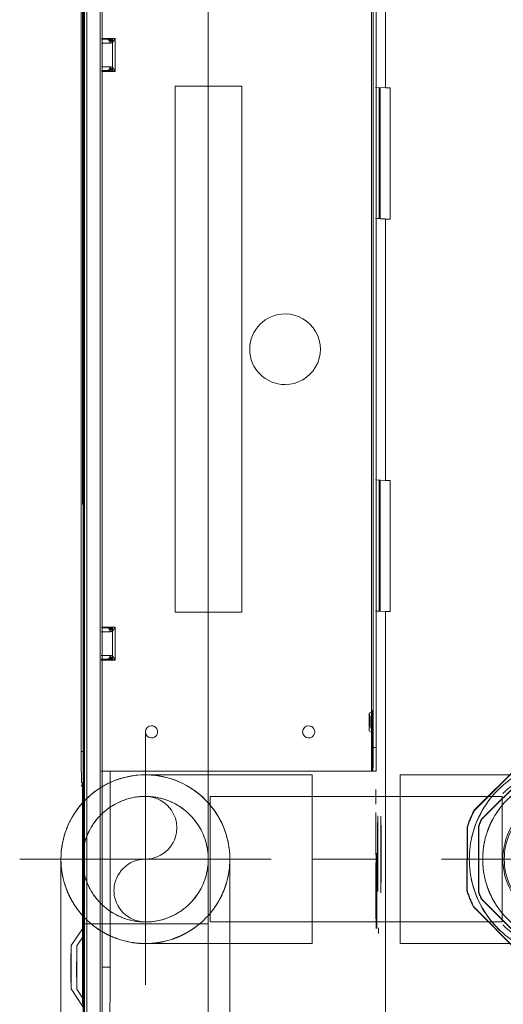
# Model space of a CAD drawing. Header units: millimetres. Extents: x 19410 to 41622, y 4748 to 42777.
# Tile 42 of 65: x 30194 to 30317, y 35870 to 36121. Entities that reach past the tile are written whole.
import ezdxf

# ---------------------------------------------------------------- set-up
doc = ezdxf.new("R2010")
doc.units = ezdxf.units.MM
doc.linetypes.add('ADSK_Осевая', pattern=[700, 500, -100, 0, -100])
doc.linetypes.add('ADSK_Скрыто', pattern=[300, 150, -150])
for name, color, linetype, lineweight in [('A-DETL-____-HDLN', 90, 'ADSK_Скрыто', 9), ('A-WALL-____-MCUT', 113, 'Continuous', 50), ('A-WALL-____-OTLN', 113, 'Continuous', 20), ('G-XREF-____-OTLN', 8, 'Continuous', 9), ('P-PIPE-____-CNTR', 3, 'ADSK_Осевая', 20), ('P-PIPE-____-OTLN', 3, 'Continuous', 20)]:
    doc.layers.add(name, color=color, linetype=linetype, lineweight=lineweight)

# ---------------------------------------------------------------- blocks, each defined once
blk = doc.blocks.new('Прямая форма - 83 new-609501-В_Этаж 02_Отопление')
at = {"layer": 'A-WALL-____-MCUT', "color": 53}
blk.add_line((7000, 0), (5404.59, 0), dxfattribs=at)
blk = doc.blocks.new('Прямая форма - SW - 006-609502-В_Этаж 02_Отопление')
blk.add_blockref('Прямая форма - 83 new-609501-В_Этаж 02_Отопление', (0, 0))
blk = doc.blocks.new('83 new_ifc_RVT-1-В_Этаж 02_Отопление')
at = {"layer": 'A-WALL-____-OTLN', "color": 253, "lineweight": 20, "rotation": 270}
blk.add_blockref('Прямая форма - SW - 006-609502-В_Этаж 02_Отопление', (30210.28, 42775.83), dxfattribs=at)
blk = doc.blocks.new('ADSK_Полипропилен_Отвод - Универсальный-1567100-В_Этаж 02_Отопление')
at = {"layer": 'P-PIPE-____-OTLN', "color": 10}
for p, q in [((20904.64, 36187.82), (20862.14, 36187.82)), ((20862.14, 36187.82), (20862.14, 36166.32)), ((20862.14, 36166.32), (20862.14, 36144.82)), ((20862.14, 36144.82), (20904.64, 36144.82))]:
    blk.add_line(p, q, dxfattribs=at)
blk = doc.blocks.new('City Class FR - City Class F_iam-V30-В_Этаж 02_Отопление')
at = {"layer": 'A-DETL-____-HDLN'}
for start_param, end_param in [(3.150557, 3.490411), (2.792279, 3.138605), (5.933871, 6.274221), (0.002988, 0.348818)]:
    blk.add_ellipse((-112.86, -35.69), major_axis=(1.55, 0), ratio=0.005175, start_param=start_param, end_param=end_param, dxfattribs=at)
at = {"layer": 'G-XREF-____-OTLN'}
for p, q in [((-181, 40.5), (-185.65, 37.39)), ((-165.18, 37.32), (-170, 40.53)), ((174.35, 38.06), (-210.65, 37.22)), ((-181.07, 39.05), (-183.55, 37.39)), ((-167.42, 37.32), (-170.07, 39.08)), ((-129.36, 37.44), (-129.33, 37.97)), ((-128.52, 37.44), (-128.49, 37.97)), ((-120.49, 38.03), (84.51, 38.48)), ((-120.49, 38.03), (-120.49, 37.42)), ((174.35, 37.26), (-210.65, 36.42)), ((-175.65, 37.41), (-195.65, 37.36)), ((-147.15, 37.48), (-170.02, 37.43)), ((-170.02, 37.43), (-147.15, 37.48)), ((-214.63, 33.05), (178.36, 33.9)), ((-214.63, 32.55), (178.37, 33.4)), ((178.37, 33.4), (-214.63, 32.55)), ((-175.47, 32.65), (-175.47, 30.59)), ((-125.51, 32.96), (-125.36, -35.87)), ((-97.2, 29.45), (-97.21, 33.04)), ((-97.01, 33.05), (-97.01, 31.47)), ((-97.01, 33.05), (-97.01, 31.48)), ((-97.01, 31.48), (-97.01, 33.05)), ((-96.01, 33.05), (-96.01, 30.77)), ((-90.01, 33.07), (-90.01, 30.78)), ((-89.01, 31.49), (-89.01, 32.95)), ((-89.01, 32.95), (-89.01, 31.49)), ((-88.81, 32.95), (-88.8, 29.47)), ((52.79, 33.26), (52.8, 29.77)), ((52.99, 33.26), (52.99, 31.8)), ((52.99, 33.26), (52.99, 31.8)), ((52.99, 31.8), (52.99, 33.26)), ((53.99, 31.09), (53.99, 33.26)), ((59.99, 33.28), (59.99, 31.11)), ((60.99, 31.82), (60.99, 33.28)), ((60.99, 31.82), (60.99, 33.28)), ((61.2, 29.79), (61.19, 33.28)), ((-175.47, 30.59), (-125.51, 30.7)), ((-97.21, 30.76), (-96.01, 30.77)), ((-97.2, 30.11), (-96.17, 30.12)), ((-96.39, 30.62), (-96.87, 30.26)), ((-96.87, 30.26), (-96.13, 30.26)), ((-89.84, 30.17), (-96.17, 30.16)), ((-90.01, 30.78), (-88.81, 30.78)), ((-89.88, 30.27), (-89.14, 30.27)), ((-89.84, 30.13), (-88.8, 30.13)), ((-89.14, 30.27), (-89.62, 30.64)), ((52.79, 31.09), (53.99, 31.09)), ((53.83, 30.44), (52.8, 30.44)), ((53.61, 30.95), (53.13, 30.58)), ((53.13, 30.58), (53.87, 30.58)), ((60.16, 30.49), (53.83, 30.48)), ((59.99, 31.11), (61.19, 31.11)), ((60.12, 30.6), (60.86, 30.6)), ((61.2, 30.46), (60.16, 30.46)), ((60.86, 30.6), (60.38, 30.96)), ((-88.8, 29.47), (-97.2, 29.45)), ((52.8, 29.77), (61.2, 29.79)), ((-84.97, 14.22), (49.03, 14.51)), ((-84.93, -2.78), (-84.97, 14.22)), ((49.03, 14.51), (49.07, -2.49)), ((49.07, -2.49), (-84.93, -2.78)), ((-138.06, -37.04), (-146.71, -37.06)), ((-135.94, -36.99), (-138.06, -37)), ((-138.06, -37), (-135.94, -36.99)), ((-130.01, -37.01), (-133.82, -37.02)), ((-125.37, -36.24), (-125.36, -36.07)), ((-125.37, -36.24), (-125.37, -37.04)), ((-125.37, -36.24), (-125.37, -37.04)), ((-125.36, -35.87), (89.64, -35.4)), ((-125.36, -36.07), (-109.87, -36.03)), ((83.63, -35.82), (-119.37, -36.26)), ((-119.37, -37.06), (-119.37, -36.26)), ((83.63, -36.62), (-119.37, -37.06)), ((-115.11, -35.29), (-115.42, -35.84)), ((-110.3, -35.83), (-110.62, -35.28)), ((-84.56, -36.77), (-84.68, -39.36)), ((-84.56, -36.98), (-84.56, -37.97)), ((-51.16, -36.7), (-51.28, -39.29)), ((15.44, -36.56), (15.32, -39.15)), ((48.79, -37.59), (15.39, -37.66)), ((48.8, -37.42), (15.4, -37.49)), ((15.44, -37.76), (15.44, -36.76)), ((48.72, -39.07), (48.84, -36.49)), ((-84.68, -39.36), (-193.86, -39.6)), ((-165.28, -37.75), (-166.72, -37.76)), ((-84.68, -39.36), (-84.67, -40.56)), ((-84.56, -37.97), (-84.67, -40.56)), ((-51.21, -37.81), (-84.61, -37.88)), ((-51.2, -37.64), (-84.6, -37.71)), ((-84.56, -37.97), (-51.21, -37.9)), ((-51.28, -39.29), (15.32, -39.15)), ((-51.27, -40.49), (-51.28, -39.29)), ((15.32, -39.15), (15.33, -40.35)), ((15.44, -37.76), (15.33, -40.35)), ((48.79, -37.69), (15.44, -37.76)), ((48.72, -39.07), (157.91, -38.84)), ((48.73, -40.27), (48.72, -39.07)), ((-84.67, -40.56), (-51.27, -40.49)), ((15.33, -40.35), (48.73, -40.27))]:
    blk.add_line(p, q, dxfattribs=at)
at = {"layer": 'G-XREF-____-OTLN', "flags": 128}
for points in [[(-115.42, -35.84), (-115.79, -36.09), (-115.81, -36.09)], [(-110.3, -35.83), (-109.93, -36.08), (-109.91, -36.08)]]:
    blk.add_lwpolyline(points, dxfattribs=at)
at = {"layer": 'G-XREF-____-OTLN'}
for centre, major_axis, ratio, start_param, end_param in [((-175.5, 40.51), (5.5, 0.01), 0.005175, 3.141345, 6.282937), ((-175.5, 40.51), (5.5, 0.01), 0.005175, 2.748646, 3.133835), ((-175.5, 40.51), (5.5, 0.01), 0.005175, 0.78515, 2.355505), ((-175.5, 40.51), (5.5, 0.01), 0.005175, 0.007728, 0.392451), ((-175.57, 39.06), (5.5, 0.01), 0.005175, 3.141345, 6.282937), ((-175.57, 39.06), (5.5, 0.01), 0.005175, 2.748646, 3.133835), ((-175.57, 39.06), (5.5, 0.01), 0.005175, 0.78515, 2.355505), ((-175.57, 39.06), (5.5, 0.01), 0.005175, 0.007728, 0.392451), ((-120.49, 37.99), (8.84, 0.02), 0.005175, 2.887711, 3.141345), ((-120.49, 37.99), (8, 0.02), 0.005175, 1.570548, 3.141345), ((-175.65, 37.37), (6.5, 0.01), 0.005175, 4.712141, 7.853734), ((-150.65, 37.43), (3.5, 0.01), 0.005175, 3.141593, 6.282937), ((-175.46, 30.7), (20.8, 0.05), 0.005175, 3.141593, 4.712141), ((-96.01, 31.48), (1, 0.002), 0.710757, 3.141593, 4.712036), ((59.99, 31.82), (1, 0.002), 0.710757, 4.712036, 6.282833), ((-115.48, 20.15), (-1.55, 0.07), 0.999987, 3.189473, 6.331065), ((-115.48, 20.15), (-1.55, 0.07), 0.999987, 0.04788, 3.189473), ((-17.91, -13.63), (-8.99, 0.41), 0.999987, 3.189473, 6.331065), ((-17.91, -13.63), (-8.99, 0.41), 0.999987, 0.04788, 3.189473), ((-115.4, -19.85), (-1.55, 0.07), 0.999987, 3.189473, 6.331065), ((-115.4, -19.85), (-1.55, 0.07), 0.999987, 0.04788, 3.189473), ((-155.87, -37.29), (9.62, 0.02), 0.005175, 6.282937, 9.42453), ((-155.87, -37.29), (9.62, 0.02), 0.005175, 3.145864, 6.278927), ((-155.87, -37.12), (9.62, 0.02), 0.005175, 6.282937, 9.42453), ((-155.87, -37.12), (9.62, 0.02), 0.005175, 3.145864, 6.278927), ((-146.39, -37.52), (9.62, 0.02), 0.005175, 6.282937, 9.42453), ((-146.39, -37.52), (9.62, 0.02), 0.005175, 3.145864, 6.278927), ((-119.37, -36.23), (6, 0.01), 0.005175, 3.141593, 4.712141), ((-119.37, -37.03), (6, 0.01), 0.005175, 3.141593, 4.712141), ((-125.36, -35.87), (0, 0.2), 0.000248, 3.932166, 4.717564), ((-112.86, -36.09), (2.99, 0.01), 0.005175, 1.570548, 3.141345), ((-112.86, -36.09), (2.99, 0.01), 0.005175, 3.141345, 4.712141), ((-112.86, -35.84), (2.56, 0.01), 0.005175, 1.570548, 3.138605), ((-112.86, -35.84), (2.56, 0.01), 0.005175, 3.141345, 4.712141), ((-112.86, -35.29), (2.24, 0), 0.005175, 0.002988, 3.138605), ((-112.86, -35.29), (2.24, 0), 0.005175, 3.150557, 6.274221), ((-112.86, -35.69), (1.55, 0), 0.005175, 3.150557, 6.274221), ((-112.86, -35.69), (1.55, 0), 0.005175, 0.002988, 3.138605), ((-112.86, -35.84), (2.56, 0.01), 0.005175, 0.002988, 1.570548), ((-112.86, -35.84), (2.56, 0.01), 0.005175, 4.712141, 6.282937), ((-112.86, -36.09), (2.99, 0.01), 0.005175, 4.712141, 7.853734), ((-146.38, -38.32), (10, 0.02), 0.005175, 2.827185, 3.141345), ((-146.38, -38.32), (10, 0.02), 0.005175, 3.145848, 3.455504), ((-146.42, -38.31), (9.62, 0.02), 0.005175, 0.314673, 3.141345), ((-146.42, -38.31), (9.62, 0.02), 0.005175, 3.145864, 6.278927)]:
    blk.add_ellipse(centre, major_axis=major_axis, ratio=ratio, start_param=start_param, end_param=end_param, dxfattribs=at)
for points in [[(-97.03, 30.86), (-97.04, 30.76), (-97.07, 30.54), (-97.11, 30.19), (-97.16, 29.82), (-97.19, 29.57), (-97.2, 29.45)], [(-97.2, 30.11), (-97.15, 30.14), (-97.03, 30.19), (-96.92, 30.24), (-96.87, 30.26)], [(-96.17, 30.16), (-96.23, 30.1), (-96.38, 29.99), (-96.64, 29.82), (-96.92, 29.63), (-97.11, 29.51), (-97.2, 29.45)], [(-97.01, 31.48), (-97.01, 31.38), (-97.01, 31.17), (-97.02, 30.96), (-97.03, 30.86)], [(-96.01, 30.77), (-96.01, 30.66), (-96.03, 30.45), (-96.12, 30.25), (-96.17, 30.16)], [(-90.01, 30.78), (-89.87, 30.78), (-89.61, 30.82), (-89.28, 30.98), (-89.06, 31.21), (-89.01, 31.4), (-89.01, 31.49)], [(-90.01, 30.78), (-90.01, 30.68), (-89.98, 30.47), (-89.89, 30.26), (-89.84, 30.17)], [(-89.84, 30.17), (-89.77, 30.12), (-89.63, 30.01), (-89.37, 29.83), (-89.09, 29.65), (-88.9, 29.53), (-88.8, 29.47)], [(-89.14, 30.27), (-89.09, 30.25), (-88.97, 30.21), (-88.86, 30.16), (-88.8, 30.13)], [(-88.98, 30.88), (-88.99, 30.98), (-89, 31.19), (-89.01, 31.39), (-89.01, 31.49)], [(-88.8, 29.47), (-88.82, 29.59), (-88.85, 29.84), (-88.9, 30.2), (-88.94, 30.56), (-88.97, 30.78), (-88.98, 30.88)], [(52.97, 31.19), (52.96, 31.08), (52.93, 30.87), (52.89, 30.51), (52.84, 30.14), (52.81, 29.9), (52.8, 29.77)], [(52.8, 30.44), (52.85, 30.46), (52.97, 30.52), (53.08, 30.56), (53.13, 30.58)], [(52.8, 29.77), (52.89, 29.84), (53.08, 29.96), (53.36, 30.14), (53.62, 30.32), (53.77, 30.43), (53.83, 30.48)], [(52.99, 31.8), (52.99, 31.7), (52.99, 31.49), (52.98, 31.29), (52.97, 31.19)], [(52.99, 31.8), (52.99, 31.71), (53.05, 31.52), (53.27, 31.29), (53.6, 31.13), (53.86, 31.09), (53.99, 31.09)], [(53.83, 30.48), (53.88, 30.58), (53.97, 30.78), (53.99, 30.99), (53.99, 31.09)], [(59.99, 31.11), (59.99, 31), (60.02, 30.79), (60.11, 30.59), (60.16, 30.49)], [(60.16, 30.49), (60.23, 30.44), (60.37, 30.33), (60.63, 30.16), (60.91, 29.98), (61.1, 29.85), (61.2, 29.79)], [(60.86, 30.6), (60.91, 30.58), (61.03, 30.53), (61.14, 30.48), (61.2, 30.46)], [(61.02, 31.2), (61.01, 31.3), (61, 31.51), (60.99, 31.72), (60.99, 31.82)], [(61.2, 29.79), (61.18, 29.91), (61.15, 30.16), (61.1, 30.53), (61.06, 30.88), (61.03, 31.1), (61.02, 31.2)]]:
    blk.add_open_spline(points, degree=3, dxfattribs=at)
for points, knots in [([(-96.17, 30.16), (-96.24, 30.17), (-96.36, 30.21), (-96.54, 30.31), (-96.71, 30.42), (-96.85, 30.55), (-96.97, 30.7), (-97.03, 30.79), (-97.03, 30.86)], [0, 0, 0, 0, 0.166667, 0.333333, 0.5, 0.666667, 0.8125, 1, 1, 1, 1]), ([(-88.98, 30.88), (-88.98, 30.82), (-89.01, 30.71), (-89.09, 30.57), (-89.21, 30.46), (-89.37, 30.36), (-89.56, 30.25), (-89.72, 30.19), (-89.84, 30.17)], [0, 0, 0, 0, 0.166667, 0.333333, 0.5, 0.625, 0.75, 1, 1, 1, 1]), ([(61.02, 31.2), (61, 31.14), (60.93, 31.02), (60.73, 30.79), (60.46, 30.6), (60.24, 30.52), (60.16, 30.49)], [0, 0, 0, 0, 0.2, 0.4, 0.8, 1, 1, 1, 1])]:
    blk.add_open_spline(points, degree=3, knots=knots, dxfattribs=at)
blk = doc.blocks.new('City Class FR - City Class 25 FR-V31-В_Этаж 02_Отопление')
blk.add_blockref('City Class FR - City Class F_iam-V30-В_Этаж 02_Отопление', (0, 0))
blk = doc.blocks.new('ADSK_Полипропилен_Муфта с накидной гайкой - 32 x 1_-V41-В_Этаж 02_Отопление')
at = {"layer": 'A-DETL-____-HDLN', "color": 1}
for p, q in [((30341.53, 35932.16), (30325.37, 35932.19)), ((30309.59, 35919.05), (30321.05, 35930.45)), ((30321.13, 35930.45), (30309.68, 35919.04)), ((30342.04, 35929.4), (30325.25, 35929.43)), ((30334.61, 35931.64), (30334.59, 35931.64)), ((30357.17, 35918.94), (30345.76, 35930.39)), ((30311.51, 35916.86), (30323.41, 35928.71)), ((30323.49, 35928.71), (30311.59, 35916.86)), ((30355.64, 35916.76), (30343.79, 35928.67)), ((30309.68, 35919.04), (30309.59, 35919.05)), ((30307.79, 35898.65), (30307.83, 35914.81)), ((30307.91, 35914.81), (30307.88, 35898.65)), ((30310.74, 35898.32), (30310.78, 35915.11)), ((30310.86, 35915.11), (30310.82, 35898.32)), ((30356.32, 35898.22), (30356.36, 35915.01)), ((30358.88, 35898.54), (30358.91, 35914.7)), ((30307.88, 35898.65), (30307.79, 35898.65)), ((30320.94, 35882.96), (30309.54, 35894.41)), ((30309.54, 35894.41), (30309.62, 35894.41)), ((30309.62, 35894.41), (30321.03, 35882.95)), ((30323.31, 35884.67), (30311.46, 35896.57)), ((30311.55, 35896.56), (30323.4, 35884.66)), ((30343.69, 35884.62), (30355.59, 35896.47)), ((30345.66, 35882.9), (30357.11, 35894.3)), ((30321.03, 35882.95), (30320.94, 35882.96)), ((30325.15, 35883.93), (30341.94, 35883.9)), ((30332.2, 35881.7), (30332.21, 35881.7)), ((30325.26, 35881.19), (30341.42, 35881.16))]:
    blk.add_line(p, q, dxfattribs=at)
for centre, major_axis, start_param, end_param in [((30333.31, 35906.68), (1.28, 26.72), 0.352619, 0.524193), ((30333.4, 35906.67), (1.28, 26.72), 0.352619, 0.524193), ((30333.4, 35906.67), (1.28, 26.72), 5.850406, 6.02198), ((30333.41, 35906.67), (1.2, 24.97), 0.045707, 3.1873), ((30333.59, 35906.66), (1.16, 24.22), 0.399272, 0.47754), ((30333.44, 35906.67), (1.12, 23.47), 0.045707, 0.151682), ((30333.41, 35906.67), (1.2, 24.97), 3.1873, 6.328892), ((30333.4, 35906.67), (1.2, 24.97), 6.067093, 6.328893), ((30333.44, 35906.67), (1.12, 23.47), 6.222917, 6.328892), ((30333.59, 35906.66), (1.16, 24.22), 5.897059, 5.975328), ((30333.4, 35906.67), (1.2, 24.97), 0.77641, 1.409738), ((30333.44, 35906.67), (1.12, 23.47), 0.619368, 0.823551), ((30333.44, 35906.67), (1.12, 23.47), 5.601668, 5.734654), ((30333.4, 35906.67), (1.2, 24.97), 4.969368, 5.572651), ((30333.59, 35906.66), (0.8, 16.63), 0.045707, 3.1873), ((30333.59, 35906.66), (0.8, 16.63), 3.1873, 6.328892), ((30333.31, 35906.68), (1.28, 26.72), 1.138017, 1.309591), ((30333.4, 35906.67), (1.28, 26.72), 1.138017, 1.309591), ((30333.51, 35906.67), (1.16, 24.22), 1.18467, 1.262939), ((30333.59, 35906.66), (1.16, 24.22), 1.18467, 1.262939), ((30333.51, 35906.67), (0.8, 16.63), 3.710899, 5.543494), ((30333.59, 35906.66), (1.16, 24.22), 5.111661, 5.189929), ((30333.4, 35906.67), (1.28, 26.72), 5.065008, 5.236582), ((30333.4, 35906.67), (1.2, 24.97), 1.823311, 2.456422), ((30333.4, 35906.67), (1.2, 24.97), 3.921852, 4.546781), ((30333.31, 35906.68), (1.28, 26.72), 1.923416, 2.09499), ((30333.4, 35906.67), (1.28, 26.72), 1.923416, 2.09499), ((30333.51, 35906.67), (1.16, 24.22), 1.970068, 2.048337), ((30333.59, 35906.66), (1.16, 24.22), 1.970068, 2.048337), ((30333.59, 35906.66), (1.16, 24.22), 4.326263, 4.404531), ((30333.4, 35906.67), (1.28, 26.72), 4.27961, 4.451184), ((30333.44, 35906.67), (1.12, 23.47), 2.410229, 2.612698), ((30333.44, 35906.67), (1.12, 23.47), 3.782479, 3.911793), ((30333.59, 35906.66), (1.16, 24.22), 2.755467, 2.833735), ((30333.59, 35906.66), (1.16, 24.22), 3.540865, 3.619133), ((30333.4, 35906.67), (1.28, 26.72), 2.708814, 2.880388), ((30333.4, 35906.67), (1.2, 24.97), 2.872427, 3.1873), ((30333.44, 35906.67), (1.12, 23.47), 3.08328, 3.1873), ((30333.4, 35906.67), (1.2, 24.97), 3.1873, 3.50134), ((30333.44, 35906.67), (1.12, 23.47), 3.1873, 3.29132), ((30333.31, 35906.68), (1.28, 26.72), 3.494212, 3.665786), ((30333.4, 35906.67), (1.28, 26.72), 3.494212, 3.665786)]:
    blk.add_ellipse(centre, major_axis=major_axis, ratio=0.999987, start_param=start_param, end_param=end_param, dxfattribs=at)
blk = doc.blocks.new('ADSK_Полипропилен_Отвод - Универсальный-V37-В_Этаж 02_Отопление')
at = {"layer": 'A-DETL-____-HDLN', "color": 1}
for p, q in [((20839.76, 36187.82), (20797.26, 36187.82)), ((20839.76, 36166.32), (20839.76, 36187.82)), ((20797.26, 36182.32), (20797.26, 36150.32)), ((20839.76, 36144.82), (20839.76, 36166.32)), ((20797.26, 36144.82), (20839.76, 36144.82))]:
    blk.add_line(p, q, dxfattribs=at)
at = {"layer": 'A-DETL-____-HDLN', "color": 1, "flags": 128}
blk.add_lwpolyline([(20797.26, 36144.82), (20796.4, 36144.83), (20795.54, 36144.88), (20794.68, 36144.97), (20793.83, 36145.09), (20792.99, 36145.24), (20792.15, 36145.43), (20791.31, 36145.65), (20790.49, 36145.91), (20789.68, 36146.19), (20788.88, 36146.51), (20788.1, 36146.86), (20787.33, 36147.25), (20786.57, 36147.66), (20785.84, 36148.1), (20785.12, 36148.57), (20784.42, 36149.07), (20783.74, 36149.6), (20783.08, 36150.15), (20782.44, 36150.73), (20781.83, 36151.34), (20781.25, 36151.97), (20780.69, 36152.62), (20780.15, 36153.29), (20779.64, 36153.99), (20779.16, 36154.7), (20778.71, 36155.43), (20778.29, 36156.18), (20777.9, 36156.95), (20777.55, 36157.73), (20777.22, 36158.53), (20776.92, 36159.33), (20776.66, 36160.15), (20776.43, 36160.98), (20776.23, 36161.82), (20776.07, 36162.66), (20775.94, 36163.51), (20775.85, 36164.37), (20775.78, 36165.22), (20775.76, 36166.08), (20775.77, 36166.94), (20775.81, 36167.8), (20775.88, 36168.66), (20776, 36169.51), (20776.14, 36170.36), (20776.32, 36171.2), (20776.53, 36172.03), (20776.78, 36172.86), (20777.05, 36173.67), (20777.36, 36174.47), (20777.71, 36175.26), (20778.08, 36176.04), (20778.48, 36176.8), (20778.92, 36177.54), (20779.38, 36178.26), (20779.87, 36178.97), (20780.39, 36179.65), (20780.94, 36180.32), (20781.51, 36180.96), (20782.11, 36181.58), (20782.73, 36182.17), (20783.38, 36182.74), (20784.05, 36183.28), (20784.74, 36183.79), (20785.45, 36184.28), (20786.17, 36184.74), (20786.92, 36185.17), (20787.68, 36185.57), (20788.46, 36185.93), (20789.25, 36186.27), (20790.05, 36186.57), (20790.87, 36186.85), (20791.7, 36187.08), (20792.53, 36187.29), (20793.37, 36187.46), (20794.22, 36187.6), (20795.08, 36187.7), (20795.93, 36187.78), (20796.79, 36187.81)], dxfattribs=at)
at = {"layer": 'A-DETL-____-HDLN', "color": 1}
for radius, start, end in [(21.5, 0, 180), (16, 90, 270), (16, 270, 90), (21.5, 180, 0)]:
    blk.add_arc((20797.26, 36166.32), radius, start, end, dxfattribs=at)
for points, knots in [([(20802.2, 36187.24), (20801.76, 36187.34), (20800.12, 36187.68), (20798.46, 36187.82), (20797.26, 36187.82)], [0.8286413, 0.8286413, 0.8286413, 0.8286413, 0.875, 1, 1, 1, 1]), ([(20811.9, 36182.06), (20811.65, 36182.29), (20811.14, 36182.75), (20810.35, 36183.38), (20809.27, 36184.17), (20807.89, 36185.04), (20806.18, 36185.91), (20804.66, 36186.52), (20803.72, 36186.83), (20803.36, 36186.93)], [0.46875, 0.46875, 0.46875, 0.46875, 0.5, 0.53125, 0.5625, 0.625, 0.6875, 0.75, 0.7880936, 0.7880936, 0.7880936, 0.7880936]), ([(20815.27, 36178.06), (20815.09, 36178.33), (20814.7, 36178.9), (20814.07, 36179.73), (20813.5, 36180.41), (20813.15, 36180.8), (20813.03, 36180.92)], [0.3171073, 0.3171073, 0.3171073, 0.3171073, 0.34375, 0.375, 0.40625, 0.4209332, 0.4209332, 0.4209332, 0.4209332]), ([(20817.66, 36173.11), (20817.59, 36173.32), (20817.38, 36173.91), (20817, 36174.85), (20816.56, 36175.81), (20816.26, 36176.38), (20816.13, 36176.61)], [0.17077004, 0.17077004, 0.17077004, 0.17077004, 0.1875, 0.21875, 0.25, 0.27073888, 0.27073888, 0.27073888, 0.27073888]), ([(20816.13, 36156.03), (20816.26, 36156.25), (20816.56, 36156.82), (20817, 36157.78), (20817.38, 36158.73), (20817.59, 36159.32), (20817.66, 36159.52)], [0.72926112, 0.72926112, 0.72926112, 0.72926112, 0.75, 0.78125, 0.8125, 0.82922996, 0.82922996, 0.82922996, 0.82922996]), ([(20813.03, 36151.71), (20813.15, 36151.83), (20813.5, 36152.22), (20814.07, 36152.9), (20814.7, 36153.73), (20815.09, 36154.3), (20815.27, 36154.57)], [0.5790668, 0.5790668, 0.5790668, 0.5790668, 0.59375, 0.625, 0.65625, 0.6828927, 0.6828927, 0.6828927, 0.6828927]), ([(20803.36, 36145.7), (20803.72, 36145.81), (20804.66, 36146.11), (20806.18, 36146.73), (20807.89, 36147.59), (20809.27, 36148.47), (20810.35, 36149.25), (20811.14, 36149.88), (20811.65, 36150.34), (20811.9, 36150.58)], [0.2119064, 0.2119064, 0.2119064, 0.2119064, 0.25, 0.3125, 0.375, 0.4375, 0.46875, 0.5, 0.53125, 0.53125, 0.53125, 0.53125]), ([(20797.26, 36144.82), (20798.46, 36144.82), (20800.12, 36144.95), (20801.76, 36145.29), (20802.2, 36145.39)], [0, 0, 0, 0, 0.125, 0.1713587, 0.1713587, 0.1713587, 0.1713587])]:
    blk.add_open_spline(points, degree=3, knots=knots, dxfattribs=at)
for points in [[(20818.76, 36166.32), (20818.76, 36167.19), (20818.65, 36168.91), (20818.35, 36170.56), (20818.15, 36171.37)], [(20818.15, 36161.26), (20818.35, 36162.07), (20818.65, 36163.73), (20818.76, 36165.45), (20818.76, 36166.32)]]:
    blk.add_open_spline(points, degree=3, dxfattribs=at)
blk = doc.blocks.new('ADSK_Полипропилен_Отвод - Универсальный-V33-В_Этаж 02_Отопление')
at = {"layer": 'A-DETL-____-HDLN', "color": 1}
for p, q in [((30225.88, 35906.68), (30209.93, 35906.68)), ((30247.43, 35885.23), (30247.43, 35906.68)), ((30210.06, 35864.18), (30216.78, 35864.18))]:
    blk.add_line(p, q, dxfattribs=at)
at = {"layer": 'A-DETL-____-HDLN', "color": 1, "flags": 128}
for points in [[(30225.98, 35928.17), (30226.56, 35928.17), (30227.42, 35928.13), (30228.27, 35928.05), (30229.13, 35927.94), (30229.97, 35927.79), (30230.81, 35927.61), (30231.65, 35927.4), (30232.47, 35927.16), (30233.29, 35926.88), (30234.09, 35926.57), (30234.88, 35926.23), (30235.65, 35925.85), (30236.41, 35925.45), (30237.15, 35925.02), (30237.88, 35924.55), (30238.58, 35924.06), (30239.27, 35923.54), (30239.93, 35922.99), (30240.57, 35922.42), (30241.19, 35921.82), (30241.78, 35921.2), (30242.35, 35920.55), (30242.89, 35919.89), (30243.41, 35919.2), (30243.89, 35918.49), (30244.35, 35917.76), (30244.78, 35917.01), (30245.18, 35916.25), (30245.55, 35915.47), (30245.88, 35914.68), (30246.19, 35913.88), (30246.46, 35913.06), (30246.7, 35912.24), (30246.9, 35911.4), (30247.08, 35910.56), (30247.21, 35909.71), (30247.32, 35908.86), (30247.39, 35908), (30247.42, 35907.14)], [(30209.77, 35920.85), (30210.35, 35921.49), (30210.95, 35922.1), (30211.58, 35922.69), (30212.23, 35923.25), (30212.9, 35923.78), (30213.6, 35924.29), (30214.31, 35924.77), (30215.05, 35925.22), (30215.8, 35925.64), (30216.56, 35926.03), (30217.34, 35926.39)]]:
    blk.add_lwpolyline(points, dxfattribs=at)
at = {"layer": 'A-DETL-____-HDLN', "color": 1}
for radius, start, end in [(21.5, 271.0158, 88.9842), (21.5, 115.0808, 135), (21.5, 135, 137.005), (16, 0, 136.0404), (21.5, 137.4406, 142.3319), (16, 136.6257, 159.4136), (21.5, 158.0896, 165), (16, 160.3447, 170.632), (21.5, 166.8077, 191.5094), (16, 173.3619, 180), (16, 180, 183.3628), (16, 223.9596, 0), (16, 189.368, 199.6553), (21.5, 198.5732, 210), (16, 200.5864, 223.3743), (21.5, 210, 222.0367), (21.5, 222.995, 225), (21.5, 225, 244.9192), (21.5, 260.8329, 270)]:
    blk.add_arc((30225.93, 35906.68), radius, start, end, dxfattribs=at)
for points, knots in [([(30246.85, 35901.73), (30246.96, 35902.17), (30247.29, 35903.81), (30247.43, 35905.48), (30247.43, 35906.68)], [0.8286413, 0.8286413, 0.8286413, 0.8286413, 0.875, 1, 1, 1, 1]), ([(30205.66, 35899.5), (30205.87, 35898.91), (30206.34, 35897.75), (30207.21, 35896.05), (30208.08, 35894.66), (30208.86, 35893.59), (30209.5, 35892.8), (30209.95, 35892.28), (30210.19, 35892.03)], [0.25, 0.25, 0.25, 0.25, 0.3125, 0.375, 0.4375, 0.46875, 0.5, 0.53125, 0.53125, 0.53125, 0.53125]), ([(30241.67, 35892.03), (30241.91, 35892.28), (30242.36, 35892.8), (30243, 35893.59), (30243.78, 35894.66), (30244.65, 35896.05), (30245.52, 35897.75), (30246.13, 35899.27), (30246.44, 35900.22), (30246.55, 35900.58)], [0.46875, 0.46875, 0.46875, 0.46875, 0.5, 0.53125, 0.5625, 0.625, 0.6875, 0.75, 0.7880936, 0.7880936, 0.7880936, 0.7880936]), ([(30211.59, 35890.65), (30211.63, 35890.62), (30211.93, 35890.36), (30212.51, 35889.86), (30213.35, 35889.23), (30213.92, 35888.84), (30214.19, 35888.67)], [0.58977196, 0.58977196, 0.58977196, 0.58977196, 0.59375, 0.625, 0.65625, 0.68289275, 0.68289275, 0.68289275, 0.68289275]), ([(30237.67, 35888.67), (30237.94, 35888.84), (30238.51, 35889.23), (30239.35, 35889.86), (30240.03, 35890.44), (30240.41, 35890.79), (30240.54, 35890.9)], [0.3171073, 0.3171073, 0.3171073, 0.3171073, 0.34375, 0.375, 0.40625, 0.4209332, 0.4209332, 0.4209332, 0.4209332]), ([(30215.64, 35887.8), (30215.87, 35887.68), (30216.26, 35887.47), (30216.67, 35887.27), (30216.84, 35887.19)], [0.72926112, 0.72926112, 0.72926112, 0.72926112, 0.75, 0.76527536, 0.76527536, 0.76527536, 0.76527536]), ([(30232.72, 35886.28), (30232.93, 35886.35), (30233.52, 35886.55), (30234.47, 35886.93), (30235.42, 35887.38), (30235.99, 35887.68), (30236.22, 35887.8)], [0.17077004, 0.17077004, 0.17077004, 0.17077004, 0.1875, 0.21875, 0.25, 0.27073888, 0.27073888, 0.27073888, 0.27073888]), ([(30222.48, 35885.45), (30222.77, 35885.41), (30223.9, 35885.25), (30225.06, 35885.18), (30225.93, 35885.18)], [0.91584777, 0.91584777, 0.91584777, 0.91584777, 0.9375, 1, 1, 1, 1]), ([(30226.36, 35885.18), (30227.08, 35885.2), (30228.66, 35885.31), (30230.17, 35885.58), (30230.98, 35885.78)], [0.0103019, 0.0103019, 0.0103019, 0.0103019, 0.0625, 0.125, 0.125, 0.125, 0.125])]:
    blk.add_open_spline(points, degree=3, knots=knots, dxfattribs=at)
blk.add_open_spline([(30204.44, 35906.09), (30204.47, 35905.08), (30204.56, 35904.07), (30204.74, 35903.06)], degree=3, dxfattribs=at)
at = {"layer": 'P-PIPE-____-OTLN', "color": 10}
for p, q in [((30204.43, 35906.68), (30204.43, 35864.18)), ((30247.43, 35864.18), (30247.43, 35885.18)), ((30204.43, 35864.18), (30210.03, 35864.18)), ((30216.82, 35864.18), (30225.93, 35864.18)), ((30225.93, 35864.18), (30247.43, 35864.18))]:
    blk.add_line(p, q, dxfattribs=at)
at = {"layer": 'P-PIPE-____-OTLN', "color": 10, "flags": 128}
for points in [[(30217.34, 35926.39), (30218.14, 35926.72), (30218.95, 35927.01), (30219.77, 35927.27), (30220.59, 35927.5), (30221.43, 35927.7), (30222.28, 35927.86), (30223.13, 35927.99), (30223.98, 35928.09), (30224.84, 35928.15), (30225.7, 35928.18)], [(30204.43, 35906.68), (30204.45, 35907.54), (30204.5, 35908.4), (30204.58, 35909.25), (30204.7, 35910.1), (30204.86, 35910.95), (30205.05, 35911.79), (30205.27, 35912.62), (30205.52, 35913.44), (30205.81, 35914.25), (30206.13, 35915.05), (30206.48, 35915.83), (30206.86, 35916.61), (30207.27, 35917.36), (30207.71, 35918.1), (30208.18, 35918.82), (30208.68, 35919.52), (30209.21, 35920.2), (30209.77, 35920.85)]]:
    blk.add_lwpolyline(points, dxfattribs=at)
at = {"layer": 'P-PIPE-____-OTLN', "color": 10}
for start, end in [(90, 114.9483), (142.4645, 157.957), (165, 166.6751), (191.642, 198.4406), (245.0517, 260.7004)]:
    blk.add_arc((30225.93, 35906.68), 21.5, start, end, dxfattribs=at)
for points in [[(30204.74, 35903.06), (30204.81, 35902.62), (30204.9, 35902.17), (30205.01, 35901.73)], [(30205.31, 35900.58), (30205.42, 35900.22), (30205.54, 35899.86), (30205.66, 35899.5)], [(30220.88, 35885.78), (30221.39, 35885.65), (30221.91, 35885.55), (30222.44, 35885.46)]]:
    blk.add_open_spline(points, degree=3, dxfattribs=at)
blk.add_open_spline([(30216.89, 35887.17), (30217.06, 35887.09), (30217.59, 35886.85), (30218.34, 35886.55), (30218.93, 35886.35), (30219.14, 35886.28)], degree=3, knots=[0.76648574, 0.76648574, 0.76648574, 0.76648574, 0.78125, 0.8125, 0.82922996, 0.82922996, 0.82922996, 0.82922996], dxfattribs=at)

msp = doc.modelspace()

# ---------------------------------------------------------------- linework, layer by layer
at = {"layer": 'A-DETL-____-HDLN', "color": 170}
for p, q in [((30209.93, 36147.1), (30209.93, 35926.2)), ((30241.93, 36103.67), (30241.93, 36144.07)), ((30241.93, 35929.17), (30241.93, 35969.57)), ((30241.93, 35885.23), (30241.93, 35928.13)), ((30209.93, 35920.92), (30209.93, 35890.23)), ((30209.93, 35888.56), (30209.93, 35886.87)), ((30209.93, 35886.7), (30209.93, 35871.45)), ((30209.93, 35871.27), (30209.93, 35869.72))]:
    msp.add_line(p, q, dxfattribs=at)
at = {"layer": 'A-DETL-____-HDLN', "color": 1}
for p, q in [((30242.43, 35922.68), (30242.43, 35890.68)), ((30316.81, 35922.68), (30284.68, 35922.68)), ((30316.81, 35890.68), (30316.81, 35922.68)), ((30241.93, 35890.18), (30209.93, 35890.18)), ((30241.93, 35885.23), (30241.93, 35890.18)), ((30284.69, 35890.68), (30316.81, 35890.68)), ((30209.93, 35888.56), (30209.93, 35886.87)), ((30209.93, 35886.7), (30209.93, 35871.45)), ((30209.93, 35871.27), (30209.93, 35869.72))]:
    msp.add_line(p, q, dxfattribs=at)
for centre, radius, start, end in [((30225.93, 35906.68), 16, 0, 135), ((30225.93, 35914.68), 8, 270.7441, 90), ((30225.93, 35906.68), 16, 137.6463, 169.0486), ((30225.93, 35906.68), 16, 135, 136.6935), ((30225.93, 35906.68), 16, 170.0013, 176.7305), ((30225.93, 35906.68), 16, 178.8264, 180), ((30225.93, 35906.68), 16, 180, 181.1736), ((30225.93, 35906.68), 16, 225, 0), ((30225.93, 35898.68), 8, 90, 270), ((30225.93, 35906.68), 16, 183.2695, 189.9987), ((30225.93, 35906.68), 16, 190.9514, 222.3537), ((30225.93, 35906.68), 16, 223.3065, 225)]:
    msp.add_arc(centre, radius, start, end, dxfattribs=at)
at = {"layer": 'P-PIPE-____-CNTR', "color": 10}
for p, q in [((30225.93, 35874.68), (30225.93, 35938.68)), ((30193.93, 35906.68), (30257.93, 35906.68)), ((30242.43, 35906.68), (30225.93, 35906.68)), ((30284.66, 35906.68), (30268.43, 35906.68)), ((30301.31, 35906.68), (30365.31, 35906.68))]:
    msp.add_line(p, q, dxfattribs=at)
at = {"layer": 'P-PIPE-____-CNTR', "color": 5}
msp.add_line((30225.93, 35929.12), (30225.93, 35928.18), dxfattribs=at)
at = {"layer": 'P-PIPE-____-OTLN', "color": 5}
for p, q in [((30241.93, 35969.62), (30241.93, 36103.62)), ((30241.93, 35928.18), (30241.93, 35929.12)), ((30209.93, 35926.15), (30209.93, 35920.97))]:
    msp.add_line(p, q, dxfattribs=at)
at = {"layer": 'P-PIPE-____-OTLN', "color": 10}
for p, q in [((30284.63, 35922.68), (30242.43, 35922.68)), ((30209.93, 35890.18), (30209.93, 35888.61)), ((30242.43, 35890.68), (30284.64, 35890.68)), ((30241.93, 35854.17), (30241.93, 35885.18))]:
    msp.add_line(p, q, dxfattribs=at)

# ---------------------------------------------------------------- block references
at = {"lineweight": 9}
msp.add_blockref('83 new_ifc_RVT-1-В_Этаж 02_Отопление', (0, 0), dxfattribs=at)
at = {"layer": 'A-DETL-____-HDLN', "rotation": 89.87557860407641}
msp.add_blockref('City Class FR - City Class 25 FR-V31-В_Этаж 02_Отопление', (30247.9, 36054.56), dxfattribs=at)
at = {"layer": 'A-DETL-____-HDLN', "color": 1}
for name in ['ADSK_Полипропилен_Муфта с накидной гайкой - 32 x 1_-V41-В_Этаж 02_Отопление', 'ADSK_Полипропилен_Отвод - Универсальный-V33-В_Этаж 02_Отопление']:
    msp.add_blockref(name, (0, 0), dxfattribs=at)
at = {"layer": 'A-DETL-____-HDLN', "color": 1, "rotation": 180}
msp.add_blockref('ADSK_Полипропилен_Отвод - Универсальный-V37-В_Этаж 02_Отопление', (51130.57, 72072.99), dxfattribs=at)
at = {"layer": 'P-PIPE-____-OTLN', "color": 10, "rotation": 180}
msp.add_blockref('ADSK_Полипропилен_Отвод - Универсальный-1567100-В_Этаж 02_Отопление', (51130.57, 72072.99), dxfattribs=at)

doc.saveas('drawing.dxf')
